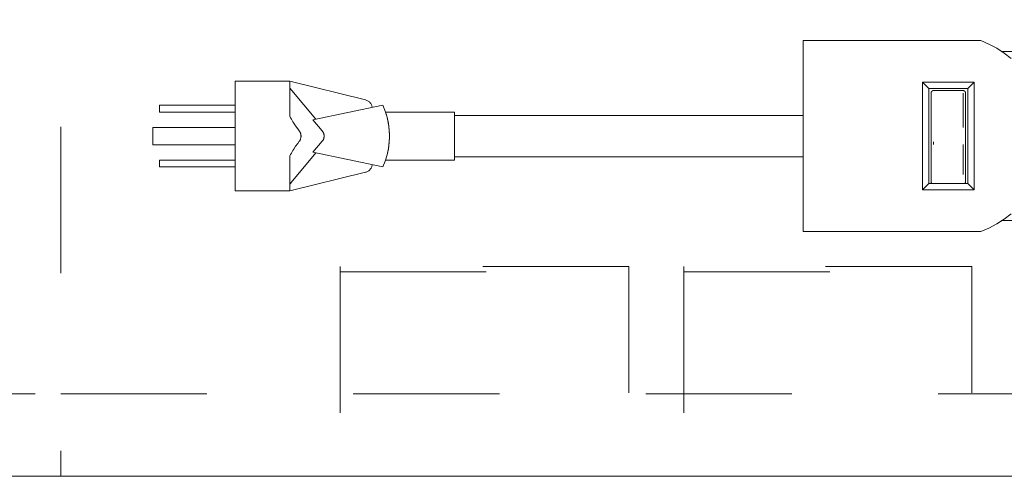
# Model space of a CAD drawing. Header units: inches. Extents: x -420 to -276, y -52 to 18.
# Tile 134 of 187: x -311.61 to -302.63, y -28.23 to -24.04. Entities that reach past the tile are written whole.
import ezdxf

# ---------------------------------------------------------------- set-up
doc = ezdxf.new("R2010")
doc.units = ezdxf.units.IN
doc.header["$LTSCALE"] = 32
doc.header["$MEASUREMENT"] = 0
doc.linetypes.add('Dash Style-1', pattern=[0.083328, 0.041656, -0.041672])
for name, color, linetype, lineweight in [('DashLine', 7, 'Dash Style-1', 13), ('Drawing', 7, 'Continuous', 18), ('ElecComp', 7, 'Continuous', 25), ('None', 7, 'Continuous', 18), ('SolidLine', 7, 'Continuous', 15)]:
    doc.layers.add(name, color=color, linetype=linetype, lineweight=lineweight)

# ---------------------------------------------------------------- blocks, each defined once
blk = doc.blocks.new('Group-8')
at = {"layer": 'DashLine', "flags": 128}
for points in [[(17.6378, -0.7677), (18.3858, -0.7677), (18.3858, -10.4528), (17.6378, -10.4528)], [(18.3858, -10.4528), (53.2283, -10.4528), (53.2283, -11.2008), (18.3858, -11.2008)]]:
    blk.add_lwpolyline(points, close=True, dxfattribs=at)
at = {"layer": 'SolidLine', "flags": 128}
blk.add_lwpolyline([(0.748, -0.7677), (53.2283, -0.7677), (53.2283, -11.2008), (0.748, -11.2008)], close=True, dxfattribs=at)
blk = doc.blocks.new('Group-9')
at = {"layer": 'None'}
blk.add_blockref('Group-8', (0, 0), dxfattribs=at)
blk = doc.blocks.new('SL Utility Cabinet (2D)-2')
at = {"layer": 'None'}
blk.add_blockref('Group-9', (0, 0), dxfattribs=at)
at = {"layer": 'Drawing', "color": 0, "flags": 1}
for tag in ['Tag', 'Catalog', 'Option1', 'Option2', 'Option3', 'Option4', 'Option5', 'Option6', 'Option7', 'Option8', 'Option9', 'Option10', 'Option11', 'Option12', 'Custom', 'FinishGroup', 'Discount', 'Item2', 'Item3', 'Item6', 'Item9', 'Item10', 'Item12', 'Item13', 'Item16', 'Item19', 'Item20', 'Item21', 'Item22', 'Item23', 'Item24', 'Item25', 'Item8', 'Item18', 'Item1', 'Item4', 'Item5', 'Item7', 'Item11', 'Item14', 'Item15', 'Item17']:
    blk.add_attdef(tag, (29.8412, -21.5676), '', height=0.00709, dxfattribs=at)
blk = doc.blocks.new('CatalystWireManager (2D)')
at = {"layer": 'DashLine'}
for p, q in [((6.0079, -4.4882), (6.0079, 0)), ((0.25, -0.6719), (0.25, -4.4882)), ((2.875, -4.4882), (2.875, -0.6719)), ((3.375, -0.6719), (3.375, -4.4882)), ((2.875, -4.4394), (0.25, -4.4394)), ((0.25, -4.4882), (2.875, -4.4882)), ((6.0079, -4.4394), (3.375, -4.4394)), ((3.375, -4.4882), (6.0079, -4.4882))]:
    blk.add_line(p, q, dxfattribs=at)
blk = doc.blocks.new('Group-54')
at = {"layer": 'None', "color": 7, "rotation": 180}
blk.add_blockref('CatalystWireManager (2D)', (43.8976, -13.7795), dxfattribs=at)
blk = doc.blocks.new('SL Credenza Desk Top (2D)-1')
at = {"layer": 'None'}
blk.add_blockref('Group-54', (0, 0), dxfattribs=at)
at = {"layer": 'Drawing', "color": 0, "flags": 1}
for tag in ['Tag', 'Catalog', 'Option1', 'Option2', 'Option3', 'Option4', 'Option5', 'Option6', 'Option7', 'Option8', 'Option9', 'Option10', 'Option11', 'Option12', 'Custom', 'FinishGroup', 'Discount', 'Item2', 'Item3', 'Item6', 'Item8', 'Item9', 'Item10', 'Item12', 'Item13', 'Item16', 'Item18', 'Item19', 'Item20', 'Item21', 'Item22', 'Item23', 'Item24', 'Item25', 'Item1', 'Item4', 'Item5', 'Item7', 'Item11', 'Item14', 'Item15', 'Item17']:
    blk.add_attdef(tag, (12.8843, -32.5069), '', height=0.00709, dxfattribs=at)
blk = doc.blocks.new('Group-83')
at = {"layer": 'SolidLine'}
for p, q in [((-2.9059, 0.8925), (-4.5259, 0.8925)), ((-4.5259, 0.8925), (-4.5259, -0.8475)), ((-2.8322, 0.8608), (-2.9059, 0.8925)), ((-2.7615, 0.8228), (-2.8322, 0.8608)), ((-2.7138, 0.7925), (-2.7615, 0.8228)), ((-2.6943, 0.7789), (-2.7615, 0.8228)), ((-2.6943, 0.7789), (-2.7138, 0.7925)), ((4.4841, 0.7925), (-2.7138, 0.7925)), ((-2.6311, 0.7294), (-2.6943, 0.7789)), ((-9.2059, 0.5225), (-9.7059, 0.5225)), ((-9.7059, 0.5225), (-9.7059, -0.4775)), ((-9.2059, 0.5225), (-9.2059, 0.2032)), ((-8.5155, 0.3523), (-9.2059, 0.5225)), ((-9.2059, 0.4602), (-9.2008, 0.4535)), ((-9.1942, 0.4452), (-9.2008, 0.4535)), ((-2.9666, 0.513), (-3.439, 0.513)), ((-3.3799, 0.4556), (-3.439, 0.513)), ((-3.439, 0.513), (-3.439, -0.468)), ((-3.0256, 0.4556), (-3.3799, 0.4556)), ((-3.3799, -0.4106), (-3.3799, 0.4556)), ((-3.0256, 0.4556), (-2.9666, 0.513)), ((-3.0256, 0.4556), (-3.0256, -0.4106)), ((-2.9666, -0.468), (-2.9666, 0.513)), ((-9.1873, 0.4368), (-9.1942, 0.4452)), ((-8.9681, 0.1755), (-9.1873, 0.4368)), ((-3.3602, 0.4161), (-3.3603, 0.4141)), ((-3.3603, 0.4141), (-3.3603, -0.3921)), ((-3.3599, 0.4181), (-3.3602, 0.4161)), ((-3.3598, 0.4186), (-3.3599, 0.4181)), ((-3.3594, 0.4205), (-3.3598, 0.4186)), ((-3.3588, 0.4224), (-3.3594, 0.4205)), ((-3.358, 0.4242), (-3.3588, 0.4224)), ((-3.357, 0.426), (-3.358, 0.4242)), ((-3.3568, 0.4264), (-3.357, 0.426)), ((-3.3557, 0.428), (-3.3568, 0.4264)), ((-3.3545, 0.4296), (-3.3557, 0.428)), ((-3.3531, 0.4311), (-3.3545, 0.4296)), ((-3.3516, 0.4324), (-3.3531, 0.4311)), ((-3.3498, 0.4338), (-3.3516, 0.4324)), ((-3.3481, 0.4348), (-3.3498, 0.4338)), ((-3.3463, 0.4357), (-3.3481, 0.4348)), ((-3.3445, 0.4364), (-3.3463, 0.4357)), ((-3.3426, 0.437), (-3.3445, 0.4364)), ((-3.3406, 0.4374), (-3.3426, 0.437)), ((-3.3386, 0.4377), (-3.3406, 0.4374)), ((-3.3366, 0.4378), (-3.3386, 0.4377)), ((-3.0689, 0.4378), (-3.3366, 0.4378)), ((-3.0669, 0.4377), (-3.0689, 0.4378)), ((-3.0689, 0.4143), (-3.0689, 0.0999)), ((-3.0649, 0.4374), (-3.0669, 0.4377)), ((-3.063, 0.437), (-3.0649, 0.4374)), ((-3.0611, 0.4364), (-3.063, 0.437)), ((-3.0592, 0.4357), (-3.0611, 0.4364)), ((-3.0575, 0.4348), (-3.0592, 0.4357)), ((-3.0558, 0.4338), (-3.0575, 0.4348)), ((-3.0542, 0.4326), (-3.0558, 0.4338)), ((-3.0539, 0.4324), (-3.0542, 0.4326)), ((-3.0524, 0.4311), (-3.0539, 0.4324)), ((-3.0511, 0.4296), (-3.0524, 0.4311)), ((-3.0498, 0.428), (-3.0511, 0.4296)), ((-3.0487, 0.4264), (-3.0498, 0.428)), ((-3.0485, 0.426), (-3.0487, 0.4264)), ((-3.0476, 0.4242), (-3.0485, 0.426)), ((-3.0468, 0.4224), (-3.0476, 0.4242)), ((-3.0462, 0.4205), (-3.0468, 0.4224)), ((-3.0457, 0.4186), (-3.0462, 0.4205)), ((-3.0457, 0.4181), (-3.0457, 0.4186)), ((-3.0454, 0.4161), (-3.0457, 0.4181)), ((-3.0453, 0.4141), (-3.0454, 0.4161)), ((-3.0453, -0.3921), (-3.0453, 0.4141)), ((-10.3934, 0.3038), (-10.3934, 0.2413)), ((-9.7059, 0.3038), (-10.3934, 0.3038)), ((-8.3574, 0.3038), (-8.995, 0.1699)), ((-8.5092, 0.3504), (-8.5155, 0.3523)), ((-8.5031, 0.3481), (-8.5092, 0.3504)), ((-8.4972, 0.3453), (-8.5031, 0.3481)), ((-8.4916, 0.3419), (-8.4972, 0.3453)), ((-8.4862, 0.3382), (-8.4916, 0.3419)), ((-8.4812, 0.334), (-8.4862, 0.3382)), ((-8.4766, 0.3294), (-8.4812, 0.334)), ((-8.4723, 0.3244), (-8.4766, 0.3294)), ((-8.4685, 0.3191), (-8.4723, 0.3244)), ((-8.4652, 0.3135), (-8.4685, 0.3191)), ((-8.4623, 0.3076), (-8.4652, 0.3135)), ((-8.4599, 0.3015), (-8.4623, 0.3076)), ((-8.458, 0.2953), (-8.4599, 0.3015)), ((-8.4567, 0.2889), (-8.458, 0.2953)), ((-8.4559, 0.2831), (-8.4567, 0.2889)), ((-8.3363, 0.2499), (-8.3574, 0.3038)), ((-9.7059, 0.2413), (-10.3934, 0.2413)), ((-9.2059, 0.2032), (-9.1986, 0.1892)), ((-9.1986, 0.1892), (-9.1922, 0.1776)), ((-8.3334, 0.2413), (-8.3363, 0.2499)), ((-8.3198, 0.1944), (-8.3363, 0.2499)), ((-7.7059, 0.2413), (-8.3334, 0.2413)), ((-8.3332, 0.2404), (-8.3334, 0.2413)), ((-8.3332, 0.2404), (-8.3302, 0.2311)), ((-8.3282, 0.2246), (-8.3302, 0.2311)), ((-8.327, 0.2208), (-8.3282, 0.2246)), ((-8.3258, 0.2166), (-8.327, 0.2208)), ((-8.3245, 0.212), (-8.3258, 0.2166)), ((-8.3245, 0.212), (-8.3217, 0.2017)), ((-8.3217, 0.2017), (-8.32, 0.195)), ((-8.3187, 0.1901), (-8.3198, 0.1944)), ((-8.3079, 0.1378), (-8.3198, 0.1944)), ((-8.3197, 0.1939), (-8.3187, 0.1901)), ((-8.3157, 0.1772), (-8.3187, 0.1901)), ((-7.7059, 0.2413), (-7.7059, -0.1962)), ((-4.5259, 0.21), (-7.7059, 0.21)), ((-9.7059, 0.1006), (-10.4559, 0.1006)), ((-10.4559, 0.1006), (-10.4559, -0.0556)), ((-9.1922, 0.1776), (-9.1853, 0.1657)), ((-9.178, 0.1535), (-9.1853, 0.1657)), ((-9.1701, 0.1411), (-9.178, 0.1535)), ((-9.1701, 0.1411), (-9.1532, 0.1157)), ((-9.1532, 0.1157), (-9.1346, 0.0895)), ((-8.995, 0.1699), (-8.9112, 0.07)), ((-8.3157, 0.1772), (-8.3126, 0.1631)), ((-8.3097, 0.148), (-8.3126, 0.1631)), ((-8.3097, 0.148), (-8.3081, 0.1389)), ((-8.3057, 0.1235), (-8.3079, 0.1378)), ((-8.3007, 0.0803), (-8.3079, 0.1378)), ((-8.3078, 0.1368), (-8.3074, 0.1345)), ((-8.3057, 0.1235), (-8.3045, 0.115)), ((-8.3034, 0.1062), (-8.3045, 0.115)), ((-8.3023, 0.0973), (-8.3034, 0.1062)), ((-8.3007, 0.0803), (-8.3023, 0.0973)), ((-9.12, 0.07), (-9.1346, 0.0895)), ((-9.1179, 0.0672), (-9.12, 0.07)), ((-9.1179, 0.0672), (-9.1152, 0.0629)), ((-9.1127, 0.0585), (-9.1152, 0.0629)), ((-9.1127, 0.0585), (-9.1112, 0.0554)), ((-9.1099, 0.0523), (-9.1112, 0.0554)), ((-9.1076, 0.0459), (-9.1099, 0.0523)), ((-9.1066, 0.0426), (-9.1076, 0.0459)), ((-9.1076, -0.0009), (-9.1066, 0.0024)), ((-9.1058, 0.0394), (-9.1066, 0.0426)), ((-9.1066, 0.0024), (-9.1058, 0.0057)), ((-9.1052, 0.036), (-9.1058, 0.0394)), ((-9.1058, 0.0057), (-9.1052, 0.009)), ((-9.1047, 0.0327), (-9.1052, 0.036)), ((-9.1052, 0.009), (-9.1047, 0.0124)), ((-9.1043, 0.0293), (-9.1047, 0.0327)), ((-9.1047, 0.0124), (-9.1043, 0.0157)), ((-9.1041, 0.0259), (-9.1043, 0.0293)), ((-9.1043, 0.0157), (-9.1041, 0.0191)), ((-9.104, 0.0225), (-9.1041, 0.0259)), ((-9.1041, 0.0191), (-9.104, 0.0225)), ((-8.909, 0.0672), (-8.9112, 0.07)), ((-8.909, 0.0672), (-8.9069, 0.0644)), ((-8.9069, 0.0644), (-8.905, 0.0615)), ((-8.905, 0.0615), (-8.9032, 0.0585)), ((-8.9015, 0.0554), (-8.9032, 0.0585)), ((-8.9015, 0.0554), (-8.9, 0.0523)), ((-8.9, 0.0523), (-8.8987, 0.0491)), ((-8.8975, 0.0459), (-8.8987, 0.0491)), ((-8.8964, 0.0427), (-8.8975, 0.0459)), ((-8.8964, 0.0024), (-8.8975, -0.0009)), ((-8.8964, 0.0427), (-8.8955, 0.0394)), ((-8.8955, 0.0057), (-8.8964, 0.0024)), ((-8.8955, 0.0394), (-8.8948, 0.036)), ((-8.8948, 0.009), (-8.8955, 0.0057)), ((-8.8942, 0.0327), (-8.8948, 0.036)), ((-8.8942, 0.0124), (-8.8948, 0.009)), ((-8.8938, 0.0293), (-8.8942, 0.0327)), ((-8.8938, 0.0157), (-8.8942, 0.0124)), ((-8.8938, 0.0293), (-8.8936, 0.0259)), ((-8.8938, 0.0157), (-8.8936, 0.0191)), ((-8.8936, 0.0259), (-8.8935, 0.0225)), ((-8.8935, 0.0225), (-8.8936, 0.0191)), ((-8.3006, 0.0791), (-8.3007, 0.0803)), ((-8.3007, 0.0803), (-8.2983, 0.0225)), ((-8.3007, -0.0353), (-8.2983, 0.0225)), ((-8.2999, 0.0699), (-8.3006, 0.0791)), ((-8.2994, 0.0605), (-8.2999, 0.0699)), ((-8.2989, 0.0511), (-8.2994, 0.0605)), ((-8.2986, 0.0416), (-8.2989, 0.0511)), ((-8.2989, -0.006), (-8.2986, 0.0034)), ((-8.2984, 0.032), (-8.2986, 0.0416)), ((-8.2986, 0.0034), (-8.2984, 0.013)), ((-8.2983, 0.0225), (-8.2984, 0.032)), ((-8.2984, 0.013), (-8.2983, 0.0225)), ((-9.7059, -0.0556), (-10.4559, -0.0556)), ((-9.1701, -0.0961), (-9.1532, -0.0706)), ((-9.1532, -0.0706), (-9.1346, -0.0445)), ((-9.12, -0.0249), (-9.1346, -0.0445)), ((-9.12, -0.0249), (-9.1179, -0.0222)), ((-9.1179, -0.0222), (-9.1161, -0.0193)), ((-9.1152, -0.0179), (-9.1161, -0.0193)), ((-9.1127, -0.0134), (-9.1152, -0.0179)), ((-9.1127, -0.0134), (-9.1112, -0.0104)), ((-9.1112, -0.0104), (-9.1099, -0.0073)), ((-9.1099, -0.0073), (-9.1086, -0.0041)), ((-9.1076, -0.0009), (-9.1086, -0.0041)), ((-8.9112, -0.0249), (-8.995, -0.1249)), ((-8.909, -0.0222), (-8.9112, -0.0249)), ((-8.9069, -0.0193), (-8.909, -0.0222)), ((-8.9069, -0.0193), (-8.905, -0.0164)), ((-8.9032, -0.0134), (-8.905, -0.0164)), ((-8.9015, -0.0104), (-8.9032, -0.0134)), ((-8.9, -0.0073), (-8.9015, -0.0104)), ((-8.8987, -0.0041), (-8.9, -0.0073)), ((-8.8975, -0.0009), (-8.8987, -0.0041)), ((-8.3079, -0.0927), (-8.3007, -0.0353)), ((-8.3079, -0.0927), (-8.3057, -0.0785)), ((-8.3057, -0.0785), (-8.3045, -0.0699)), ((-8.3045, -0.0699), (-8.3034, -0.0612)), ((-8.3034, -0.0612), (-8.3023, -0.0523)), ((-8.3023, -0.0523), (-8.3007, -0.0353)), ((-8.3007, -0.0353), (-8.2999, -0.0248)), ((-8.2999, -0.0248), (-8.2994, -0.0155)), ((-8.2994, -0.0155), (-8.2989, -0.006)), ((-3.3366, -0.0301), (-3.3366, -0.0539)), ((-3.0689, -0.0539), (-3.0689, -0.3272)), ((-9.1986, -0.1441), (-9.2059, -0.1582)), ((-9.2059, -0.4775), (-9.2059, -0.1582)), ((-9.1986, -0.1441), (-9.1922, -0.1325)), ((-9.1942, -0.4002), (-8.9681, -0.1305)), ((-9.1853, -0.1206), (-9.1922, -0.1325)), ((-9.1853, -0.1206), (-9.178, -0.1085)), ((-9.1701, -0.0961), (-9.178, -0.1085)), ((-8.995, -0.1249), (-8.3574, -0.2587)), ((-8.3363, -0.2048), (-8.3198, -0.1494)), ((-8.327, -0.1757), (-8.3282, -0.1796)), ((-8.327, -0.1757), (-8.3245, -0.1669)), ((-8.3245, -0.1669), (-8.3217, -0.1567)), ((-8.32, -0.15), (-8.3217, -0.1567)), ((-8.3198, -0.1494), (-8.3079, -0.0927)), ((-8.3198, -0.1494), (-8.3187, -0.1451)), ((-8.3187, -0.1451), (-8.3197, -0.1488)), ((-8.3187, -0.1451), (-8.3157, -0.1322)), ((-8.3126, -0.1181), (-8.3157, -0.1322)), ((-8.3097, -0.103), (-8.3126, -0.1181)), ((-8.3097, -0.103), (-8.3079, -0.0927)), ((-4.5259, -0.165), (-7.7059, -0.165)), ((-10.3934, -0.1962), (-10.3934, -0.2587)), ((-9.7059, -0.1962), (-10.3934, -0.1962)), ((-9.7059, -0.2587), (-10.3934, -0.2587)), ((-8.4685, -0.274), (-8.4652, -0.2684)), ((-8.4652, -0.2684), (-8.4623, -0.2626)), ((-8.4623, -0.2626), (-8.4599, -0.2565)), ((-8.4599, -0.2565), (-8.458, -0.2502)), ((-8.458, -0.2502), (-8.4567, -0.2438)), ((-8.4567, -0.2438), (-8.4559, -0.238)), ((-8.3574, -0.2587), (-8.3363, -0.2048)), ((-8.3363, -0.2048), (-8.3334, -0.1962)), ((-8.3334, -0.1962), (-8.3323, -0.1929)), ((-7.7059, -0.1962), (-8.3334, -0.1962)), ((-8.3323, -0.1929), (-8.331, -0.1888)), ((-8.3302, -0.1861), (-8.331, -0.1888)), ((-8.3282, -0.1796), (-8.3302, -0.1861)), ((-9.2059, -0.4775), (-8.5155, -0.3072)), ((-8.5155, -0.3072), (-8.5092, -0.3054)), ((-8.5092, -0.3054), (-8.5031, -0.3031)), ((-8.5031, -0.3031), (-8.4972, -0.3002)), ((-8.4972, -0.3002), (-8.4916, -0.2969)), ((-8.4916, -0.2969), (-8.4862, -0.2931)), ((-8.4862, -0.2931), (-8.4812, -0.2889)), ((-8.4812, -0.2889), (-8.4766, -0.2843)), ((-8.4766, -0.2843), (-8.4723, -0.2794)), ((-8.4723, -0.2794), (-8.4685, -0.274)), ((-3.0689, -0.3272), (-3.0684, -0.3272)), ((-9.2059, -0.4152), (-9.2008, -0.4085)), ((-9.1942, -0.4002), (-9.2008, -0.4085)), ((-3.439, -0.468), (-3.3799, -0.4106)), ((-3.0256, -0.4106), (-3.3799, -0.4106)), ((-3.3603, -0.3921), (-3.3602, -0.3939)), ((-3.3602, -0.3939), (-3.3599, -0.3958)), ((-3.3599, -0.3958), (-3.3595, -0.3977)), ((-3.3595, -0.3977), (-3.359, -0.3995)), ((-3.359, -0.3995), (-3.3583, -0.4012)), ((-3.3583, -0.4012), (-3.3574, -0.4029)), ((-3.3574, -0.4029), (-3.3564, -0.4045)), ((-3.3564, -0.4045), (-3.3553, -0.4061)), ((-3.3553, -0.4061), (-3.354, -0.4075)), ((-3.354, -0.4075), (-3.3526, -0.4088)), ((-3.3526, -0.4088), (-3.3512, -0.4101)), ((-3.3504, -0.4106), (-3.3512, -0.4101)), ((-3.0544, -0.4101), (-3.0551, -0.4106)), ((-3.0544, -0.4101), (-3.0529, -0.4088)), ((-3.0529, -0.4088), (-3.0515, -0.4075)), ((-3.0515, -0.4075), (-3.0503, -0.4061)), ((-3.0503, -0.4061), (-3.0491, -0.4045)), ((-3.0491, -0.4045), (-3.0482, -0.4029)), ((-3.0482, -0.4029), (-3.0473, -0.4012)), ((-3.0473, -0.4012), (-3.0466, -0.3995)), ((-3.0466, -0.3995), (-3.046, -0.3977)), ((-3.046, -0.3977), (-3.0456, -0.3958)), ((-3.0456, -0.3958), (-3.0454, -0.3939)), ((-3.0454, -0.3939), (-3.0453, -0.3921)), ((-3.0256, -0.4106), (-2.9666, -0.468)), ((-9.2059, -0.4775), (-9.7059, -0.4775)), ((-2.9666, -0.468), (-3.439, -0.468)), ((-2.6943, -0.7339), (-2.6311, -0.6844)), ((-2.8322, -0.8158), (-2.7615, -0.7778)), ((-2.7615, -0.7778), (-2.6943, -0.7339)), ((-2.7615, -0.7778), (-2.7138, -0.7475)), ((-2.7138, -0.7475), (-2.6943, -0.7339)), ((4.4841, -0.7475), (-2.7138, -0.7475)), ((-2.9059, -0.8475), (-4.5259, -0.8475)), ((-2.9059, -0.8475), (-2.8322, -0.8158))]:
    blk.add_line(p, q, dxfattribs=at)
blk = doc.blocks.new('MP-Plug (2D)')
at = {"layer": 'SolidLine', "color": 7}
blk.add_blockref('Group-83', (0, 0), dxfattribs=at)
blk = doc.blocks.new('Group-87')
at = {"layer": 'None', "color": 7}
blk.add_blockref('MP-Plug (2D)', (0, 0), dxfattribs=at)
blk = doc.blocks.new('SL Power Module (2D)-3')
at = {"layer": 'None'}
blk.add_blockref('Group-87', (0, 0), dxfattribs=at)
at = {"layer": 'ElecComp', "color": 0, "flags": 1}
for tag in ['Tag', 'Catalog', 'Option1', 'Option2', 'Option3', 'Option4', 'Option5', 'Option6', 'Option7', 'Option8', 'Option9', 'Option10', 'Option11', 'Option12', 'Custom', 'FinishGroup', 'Discount', 'Item2', 'Item3', 'Item6', 'Item8', 'Item9', 'Item10', 'Item12', 'Item13', 'Item16', 'Item18', 'Item19', 'Item20', 'Item21', 'Item22', 'Item23', 'Item24', 'Item25', 'Item1', 'Item4', 'Item5', 'Item7', 'Item11', 'Item14', 'Item15', 'Item17']:
    blk.add_attdef(tag, (49.0659, -10.995), '', height=0.00709, dxfattribs=at)

msp = doc.modelspace()

# ---------------------------------------------------------------- block references
at = {"layer": 'Drawing'}
msp.add_blockref('SL Utility Cabinet (2D)-2', (-329.6181, -17), dxfattribs=at)

# ---------------------------------------------------------------- next in the draw order: block references
msp.add_blockref('SL Credenza Desk Top (2D)-1', (-346.575, -17), dxfattribs=at)

# ---------------------------------------------------------------- next in the draw order: block references
at = {"layer": 'ElecComp'}
msp.add_blockref('SL Power Module (2D)-3', (-299.9375, -25.125), dxfattribs=at)

doc.saveas('drawing.dxf')
